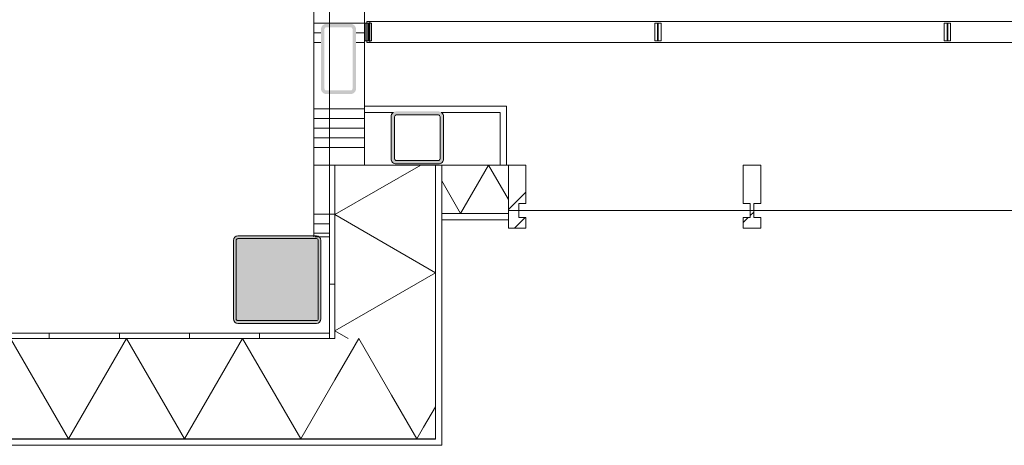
# Model space of a CAD drawing. Header units: millimetres. Extents: x -850 to 154668, y -24973 to 71030.
# Tile 12 of 212: x 24716 to 27525, y 16740 to 17955. Entities that reach past the tile are written whole.
import ezdxf

# ---------------------------------------------------------------- set-up
doc = ezdxf.new("R2010")
doc.units = ezdxf.units.MM
doc.header["$MEASUREMENT"] = 0
for name, color, linetype in [('22 NC Binnenwanden', 7, 'Continuous'), ('New_21 Buitenwanden', 7, 'Continuous'), ('New_21 Buitenwanden Doorsnede-arcering', 7, 'Continuous'), ('New_21 Buitenwanden Laagscheidingslijnen', 7, 'Continuous'), ('New_21 Vliesgevels', 7, 'Continuous'), ('New_21 Vliesgevels Doorsnede-arcering', 7, 'Continuous'), ('New_22 NC Binnenwanden', 7, 'Continuous'), ('New_22 NC Binnenwanden Doorsnede-arcering', 7, 'Continuous'), ('New_23 Vloeren', 7, 'Continuous'), ('New_34 Balustrades', 7, 'Continuous'), ('New_Z Ruimtefuncties Zone omranding', 7, 'Continuous'), ('S-COLS-____-OTLN.RVT S', 7, 'Continuous'), ('S-COLS-____-OTLN.RVT S 2D arcering', 7, 'Continuous'), ('S-COLS-____-OTLN.RVT S Doorsnede-arcering', 7, 'Continuous')]:
    doc.layers.add(name, color=color, linetype=linetype)
pattern_1 = [(90, (0, 0), (-200, 0), [])]
pattern_2 = [(45, (0, 0), (-176.7767, 176.7767), []), (45, (-35.36, 35.36), (-176.7767, 176.7767), []), (45, (-70.7, 70.7), (-176.7767, 176.7767), [])]

# ---------------------------------------------------------------- blocks, each defined once
blk = doc.blocks.new('Slab_3_2', base_point=(0, 51154.6))
at = {"layer": 'New_23 Vloeren', "color": 1, "linetype": 'Continuous', "lineweight": 0, "flags": 128}
blk.add_lwpolyline([(25650, 26210), (25650, 23015), (25600, 23015), (25600, 17060), (2, 17060), (-0.3, 51154.6)], dxfattribs=at)
blk = doc.blocks.new('*X931')
at = {"layer": 'New_21 Buitenwanden Doorsnede-arcering', "linetype": 'Continuous', "lineweight": 0, "true_color": 0xe9ebeb}
for points in [[(23850.8, 16757.9), (23700.8, 16757.9), (23700.8, 16757.8), (23850.8, 16757.8)], [(24150.8, 16757.9), (24000.8, 16757.9), (24000.8, 16757.8), (24150.8, 16757.8)], [(24450.8, 16757.9), (24300.8, 16757.9), (24300.8, 16757.8), (24450.8, 16757.8)], [(24750.8, 16757.9), (24600.8, 16757.9), (24600.8, 16757.8), (24750.8, 16757.8)], [(25050.8, 16757.9), (24900.8, 16757.9), (24900.8, 16757.8), (25050.8, 16757.8)], [(25350.8, 16757.9), (25200.8, 16757.9), (25200.8, 16757.8), (25350.8, 16757.8)], [(25650.8, 16757.9), (25500.8, 16757.9), (25500.8, 16757.8), (25650.8, 16757.8)], [(25902.1, 16757.9), (25800.8, 16757.9), (25800.8, 16757.8), (25902.1, 16757.8)]]:
    blk.add_hatch(color=254, dxfattribs=at).paths.add_polyline_path(points)
blk = doc.blocks.new('*X932')
at = {"layer": 'New_21 Buitenwanden Doorsnede-arcering', "linetype": 'Continuous', "lineweight": 0, "true_color": 0xe9ebeb}
blk.add_hatch(color=254, dxfattribs=at).paths.add_polyline_path([(25902.1, 16757.8), (25902.2, 16757.8), (25902.1, 16757.9)])
blk = doc.blocks.new('*X939')
at = {"layer": 'New_21 Buitenwanden Doorsnede-arcering', "linetype": 'Continuous', "lineweight": 0, "true_color": 0xe9ebeb}
for points in [[(23700.8, 17044.9), (23850.8, 17044.9), (23850.8, 17045), (23700.8, 17045)], [(24000.8, 17044.9), (24150.8, 17044.9), (24150.8, 17045), (24000.8, 17045)], [(24300.8, 17044.9), (24450.8, 17044.9), (24450.8, 17045), (24300.8, 17045)], [(24600.8, 17044.9), (24750.8, 17044.9), (24750.8, 17045), (24600.8, 17045)], [(24900.8, 17044.9), (25050.8, 17044.9), (25050.8, 17045), (24900.8, 17045)], [(25200.8, 17044.9), (25350.8, 17044.9), (25350.8, 17045), (25200.8, 17045)], [(25500.8, 17045), (25500.8, 17044.9), (25615, 17044.9), (25615, 17045)]]:
    blk.add_hatch(color=254, dxfattribs=at).paths.add_polyline_path(points)
blk = doc.blocks.new('*X940')
at = {"layer": 'New_21 Buitenwanden Doorsnede-arcering', "linetype": 'Continuous', "lineweight": 0, "true_color": 0xe9ebeb}
blk.add_hatch(color=254, dxfattribs=at).paths.add_polyline_path([(25615, 17044.9), (25615.1, 17044.9), (25615, 17045)])
blk = doc.blocks.new('*X947')
at = {"layer": 'New_21 Buitenwanden Doorsnede-arcering', "color": 254, "linetype": 'Continuous', "lineweight": 0, "true_color": 0xe9ebeb}
for p, q in [((23860.7, 16757.9), (23700, 17036.3)), ((23860.7, 16757.9), (24026.4, 17044.9)), ((24192.1, 16757.9), (24026.4, 17044.9)), ((24192.1, 16757.9), (24357.8, 17044.9)), ((24523.5, 16757.9), (24357.8, 17044.9)), ((24523.5, 16757.9), (24689.2, 17044.9)), ((24854.9, 16757.9), (24689.2, 17044.9)), ((24854.9, 16757.9), (25020.6, 17044.9)), ((25186.3, 16757.9), (25020.6, 17044.9)), ((25186.3, 16757.9), (25352, 17044.9)), ((25517.7, 16757.9), (25352, 17044.9)), ((25517.7, 16757.9), (25615.1, 16926.6))]:
    blk.add_line(p, q, dxfattribs=at)
blk = doc.blocks.new('*X948')
at = {"layer": 'New_21 Buitenwanden Doorsnede-arcering', "color": 254, "linetype": 'Continuous', "lineweight": 0, "true_color": 0xe9ebeb}
for p, q in [((25615.1, 16926.6), (25658.4, 17001.6)), ((25849.1, 16757.9), (25776.8, 16883.2)), ((25849.1, 16757.9), (25868.5, 16791.5))]:
    blk.add_line(p, q, dxfattribs=at)
blk = doc.blocks.new('*X955')
at = {"layer": 'New_21 Buitenwanden Doorsnede-arcering', "linetype": 'Continuous', "lineweight": 0, "true_color": 0xe9ebeb}
blk.add_hatch(color=254, dxfattribs=at).paths.add_polyline_path([(25902.1, 16757.9), (25902.2, 16757.8), (25902.2, 16757.9)])
blk = doc.blocks.new('*X956')
at = {"layer": 'New_21 Buitenwanden Doorsnede-arcering', "linetype": 'Continuous', "lineweight": 0, "true_color": 0xe9ebeb}
blk.add_hatch(color=254, dxfattribs=at).paths.add_polyline_path([(25615, 17045), (25615.1, 17044.9), (25615.1, 17045)])
blk = doc.blocks.new('*X957')
at = {"layer": 'New_21 Buitenwanden Doorsnede-arcering', "color": 254, "linetype": 'Continuous', "lineweight": 0, "true_color": 0xe9ebeb}
for p, q in [((25658.4, 17001.6), (25683.4, 17044.9)), ((25776.8, 16883.2), (25683.4, 17044.9)), ((25868.5, 16791.5), (25902.1, 16849.7))]:
    blk.add_line(p, q, dxfattribs=at)
blk = doc.blocks.new('Wall_152_2', base_point=(25600, 17060))
at = {"layer": 'New_21 Buitenwanden Doorsnede-arcering', "linetype": 'Continuous', "lineweight": 0, "true_color": 0xe9ebeb}
h = blk.add_hatch(dxfattribs=at)
h.set_pattern_fill('930_Lijnen_vert_200_0002', color=254, style=0, pattern_type=2)
h.set_pattern_definition(pattern_1)
h.paths.add_polyline_path([(25600, 17060), (23700, 17060), (23700, 17045), (25600, 17045)])
h = blk.add_hatch(dxfattribs=at)
h.set_pattern_fill('930_Lijnen_vert_200_0002', color=254, style=0, pattern_type=2)
h.set_pattern_definition(pattern_1)
h.paths.add_polyline_path([(25600, 17045), (25615, 17045), (25600, 17060)])
h = blk.add_hatch(dxfattribs=at)
h.set_pattern_fill('930_Lijnen_vert_200_0002', color=254, style=0, pattern_type=2)
h.set_pattern_definition(pattern_1)
h.paths.add_polyline_path([(25600, 17060), (25615, 17045), (25615, 17060)])
at = {"layer": 'New_21 Buitenwanden', "color": 8, "linetype": 'Continuous', "lineweight": 0, "true_color": 0x778488, "flags": 128}
for points in [[(25600, 17060), (23700, 17060)], [(25920.2, 16739.8), (25920.2, 16757.8)], [(23700, 16739.8), (25920.2, 16739.8)]]:
    blk.add_lwpolyline(points, dxfattribs=at)
at = {"layer": 'New_21 Buitenwanden Laagscheidingslijnen', "color": 8, "linetype": 'Continuous', "lineweight": 0, "true_color": 0x778488}
for p, q in [((25615, 17045), (25615, 17060)), ((25615, 17045), (23700, 17045)), ((25615.1, 17044.9), (23700, 17044.9)), ((25615.1, 17044.9), (25615.1, 17045)), ((25902.1, 16757.9), (25902.1, 17044.9)), ((23700, 16757.9), (25615.1, 16757.9)), ((23700, 16757.8), (25902.1, 16757.8)), ((25615.1, 16757.9), (25902.1, 16757.9)), ((25902.1, 16757.8), (25902.2, 16757.8)), ((25902.2, 16757.8), (25902.2, 16757.9))]:
    blk.add_line(p, q, dxfattribs=at)
at = {"layer": 'New_21 Buitenwanden', "color": 8, "lineweight": 0, "true_color": 0x778488}
for name in ['*X947', '*X939', '*X940', '*X956', '*X957', '*X948', '*X931', '*X932', '*X955']:
    blk.add_blockref(name, (0, 0), dxfattribs=at)
blk = doc.blocks.new('*X1186')
at = {"layer": 'New_21 Buitenwanden Doorsnede-arcering', "linetype": 'Continuous', "lineweight": 0, "true_color": 0xe9ebeb}
for points in [[(25902.1, 17398.7), (25902.2, 17398.7), (25902.2, 17539.8), (25902.1, 17539.8)], [(25902.1, 17098.7), (25902.2, 17098.7), (25902.2, 17248.7), (25902.1, 17248.7)], [(25902.1, 16798.7), (25902.2, 16798.7), (25902.2, 16948.7), (25902.1, 16948.7)]]:
    blk.add_hatch(color=254, dxfattribs=at).paths.add_polyline_path(points)
blk = doc.blocks.new('*X1187')
at = {"layer": 'New_21 Buitenwanden Doorsnede-arcering', "linetype": 'Continuous', "lineweight": 0, "true_color": 0xe9ebeb}
for points in [[(25615, 17398.7), (25615.1, 17398.7), (25615.1, 17539.8), (25615, 17539.8)], [(25615, 17098.7), (25615.1, 17098.7), (25615.1, 17248.7), (25615, 17248.7)]]:
    blk.add_hatch(color=254, dxfattribs=at).paths.add_polyline_path(points)
blk = doc.blocks.new('*X1188')
at = {"layer": 'New_21 Buitenwanden Doorsnede-arcering', "color": 254, "linetype": 'Continuous', "lineweight": 0, "true_color": 0xe9ebeb}
for p, q in [((25860, 17539.8), (25615.1, 17398.4)), ((25902.1, 17232.7), (25615.1, 17398.4)), ((25902.1, 17232.7), (25615.1, 17067)), ((25653.4, 17044.9), (25615.1, 17067))]:
    blk.add_line(p, q, dxfattribs=at)
blk = doc.blocks.new('Wall_168_2', base_point=(25600, 17539.8))
at = {"layer": 'New_21 Buitenwanden Doorsnede-arcering', "linetype": 'Continuous', "lineweight": 0, "true_color": 0xe9ebeb}
h = blk.add_hatch(dxfattribs=at)
h.set_pattern_fill('930_Lijnen_vert_200_0002', color=254, style=0, pattern_type=2)
h.set_pattern_definition([(179.9999, (0, 0), (0.0003, 200), [])])
h.paths.add_polyline_path([(25615, 17060), (25615, 17539.8), (25600, 17539.8), (25600, 17060)])
at = {"layer": 'New_21 Buitenwanden', "color": 8, "linetype": 'Continuous', "lineweight": 0, "true_color": 0x778488, "flags": 128}
for points in [[(25600, 17539.8), (25600, 17060)], [(25615, 17539.8), (25600, 17539.8)], [(25615.1, 17539.8), (25615, 17539.8)], [(25902.1, 17539.8), (25615.1, 17539.8)], [(25902.2, 17539.8), (25902.1, 17539.8)], [(25920.2, 17539.8), (25902.2, 17539.8)], [(25920.2, 16757.8), (25920.2, 17539.8)]]:
    blk.add_lwpolyline(points, dxfattribs=at)
at = {"layer": 'New_21 Buitenwanden Laagscheidingslijnen', "color": 8, "linetype": 'Continuous', "lineweight": 0, "true_color": 0x778488}
for p, q in [((25615, 17539.8), (25615, 17060)), ((25615.1, 17539.8), (25615.1, 17045)), ((25902.1, 17044.9), (25902.1, 17539.8)), ((25902.2, 16757.9), (25902.2, 17539.8)), ((25615, 17045), (25615, 17060)), ((25615.1, 17044.9), (25615.1, 17045)), ((25902.1, 16757.9), (25902.1, 17044.9)), ((25902.2, 16757.8), (25902.2, 16757.9))]:
    blk.add_line(p, q, dxfattribs=at)
at = {"layer": 'New_21 Buitenwanden', "color": 8, "lineweight": 0, "true_color": 0x778488}
for name in ['*X1187', '*X1188', '*X1186']:
    blk.add_blockref(name, (0, 0), dxfattribs=at)
blk = doc.blocks.new('*X1450')
at = {"layer": 'New_22 NC Binnenwanden Doorsnede-arcering', "color": 254, "linetype": 'Continuous', "lineweight": 0, "true_color": 0xe9ebeb}
for p, q in [((25600, 17400), (25555, 17400)), ((25600, 17372.6), (25555, 17372.6)), ((25600, 17345.1), (25555, 17345.1))]:
    blk.add_line(p, q, dxfattribs=at)
blk = doc.blocks.new('Wall_225_2', base_point=(25600, 17335))
at = {"layer": 'New_22 NC Binnenwanden', "color": 8, "linetype": 'Continuous', "lineweight": 0, "true_color": 0x778488, "flags": 128}
for points in [[(25600, 17539.8), (25555, 17539.8)], [(25555, 17539.8), (25555, 17335)], [(25600, 17335), (25600, 17539.8)], [(25559, 17335), (25600, 17335)]]:
    blk.add_lwpolyline(points, dxfattribs=at)
at = {"layer": 'New_22 NC Binnenwanden', "color": 8, "lineweight": 0, "true_color": 0x778488}
blk.add_blockref('*X1450', (0, 0), dxfattribs=at)
blk = doc.blocks.new('*X1599')
at = {"layer": 'New_21 Buitenwanden Doorsnede-arcering', "linetype": 'Continuous', "lineweight": 0, "true_color": 0xe9ebeb}
for points in [[(25920.1, 17401.7), (25920.1, 17401.6), (25950.9, 17401.6), (25950.9, 17401.7)], [(26100.9, 17401.7), (26100.9, 17401.6), (26110.2, 17401.6), (26110.2, 17401.7)]]:
    blk.add_hatch(color=254, dxfattribs=at).paths.add_polyline_path(points)
blk = doc.blocks.new('*X1600')
at = {"layer": 'New_21 Buitenwanden Doorsnede-arcering', "linetype": 'Continuous', "lineweight": 0, "true_color": 0xe9ebeb}
for points in [[(25950.9, 17539.8), (25920.1, 17539.8), (25920.1, 17539.7), (25950.9, 17539.7)], [(26100.9, 17539.8), (26100.9, 17539.7), (26110.2, 17539.7), (26110.2, 17539.8)]]:
    blk.add_hatch(color=254, dxfattribs=at).paths.add_polyline_path(points)
blk = doc.blocks.new('*X1601')
at = {"layer": 'New_21 Buitenwanden Doorsnede-arcering', "color": 254, "linetype": 'Continuous', "lineweight": 0, "true_color": 0xe9ebeb}
for p, q in [((25973.8, 17401.7), (26053.5, 17539.7)), ((26110.2, 17441.5), (26053.5, 17539.7)), ((25973.8, 17401.7), (25920.1, 17494.8))]:
    blk.add_line(p, q, dxfattribs=at)
blk = doc.blocks.new('Wall_285_2', base_point=(26110.2, 17539.8))
at = {"layer": 'New_21 Buitenwanden', "color": 8, "linetype": 'Continuous', "lineweight": 0, "true_color": 0x778488, "flags": 128}
for points in [[(26110.2, 17539.8), (25920.1, 17539.8)], [(25920.1, 17539.7), (25920.1, 17539.8)], [(25920.1, 17401.7), (25920.1, 17539.7)], [(26110.2, 17539.7), (26110.2, 17539.8)], [(26110.2, 17401.7), (26110.2, 17539.7)], [(25920.1, 17401.6), (25920.1, 17401.7)], [(25920.1, 17383.6), (25920.1, 17401.6)], [(26110.2, 17401.6), (26110.2, 17401.7)], [(26110.2, 17383.6), (26110.2, 17401.6)], [(25920.1, 17383.6), (26110.2, 17383.6)]]:
    blk.add_lwpolyline(points, dxfattribs=at)
at = {"layer": 'New_21 Buitenwanden Laagscheidingslijnen', "color": 8, "linetype": 'Continuous', "lineweight": 0, "true_color": 0x778488}
for p, q in [((26110.2, 17539.7), (25920.1, 17539.7)), ((25920.1, 17401.7), (26110.2, 17401.7)), ((25920.1, 17401.6), (26110.2, 17401.6))]:
    blk.add_line(p, q, dxfattribs=at)
at = {"layer": 'New_21 Buitenwanden', "color": 8, "lineweight": 0, "true_color": 0x778488}
for name in ['*X1600', '*X1601', '*X1599']:
    blk.add_blockref(name, (0, 0), dxfattribs=at)
blk = doc.blocks.new('Wall_286_2', base_point=(25699.8, 17689.8))
at = {"layer": '22 NC Binnenwanden', "color": 8, "linetype": 'Continuous', "lineweight": 0, "true_color": 0x778488, "flags": 128}
for points in [[(26105.2, 17707.8), (25699.8, 17707.8)], [(25699.8, 17707.8), (25699.8, 17689.8)], [(26105.2, 17707.8), (26105.2, 17689.8)], [(25699.8, 17689.8), (25782.9, 17689.8)], [(25918.1, 17689.8), (26087.2, 17689.8)]]:
    blk.add_lwpolyline(points, dxfattribs=at)
blk = doc.blocks.new('Wall_287_2', base_point=(26087.2, 17689.8))
at = {"layer": '22 NC Binnenwanden', "color": 8, "linetype": 'Continuous', "lineweight": 0, "true_color": 0x778488, "flags": 128}
for points in [[(26087.2, 17689.8), (26087.2, 17539.8)], [(26105.2, 17539.8), (26105.2, 17689.8)], [(26105.2, 17539.8), (26087.2, 17539.8)]]:
    blk.add_lwpolyline(points, dxfattribs=at)
blk = doc.blocks.new('Column_20_2', base_point=(25625.5, 17842.9))
at = {"layer": 'S-COLS-____-OTLN.RVT S Doorsnede-arcering', "linetype": 'Continuous', "lineweight": 0, "true_color": 0x778488}
h = blk.add_hatch(color=8, dxfattribs=at)
h.paths.add_polyline_path([(25660.5, 17742.9, 0.414214), (25675.5, 17757.9), (25675.5, 17927.9, 0.414214), (25660.5, 17942.9), (25590.5, 17942.9, 0.414214), (25575.5, 17927.9), (25575.5, 17757.9, 0.414214), (25590.5, 17742.9)])
h.paths.add_polyline_path([(25665.5, 17927.9), (25665.5, 17757.9, -0.414214), (25660.5, 17752.9), (25590.5, 17752.9, -0.414214), (25585.5, 17757.9), (25585.5, 17927.9, -0.414214), (25590.5, 17932.9), (25660.5, 17932.9, -0.414214)], flags=0)
blk = doc.blocks.new('Column_23_2', base_point=(25850.5, 17618))
at = {"layer": 'S-COLS-____-OTLN.RVT S Doorsnede-arcering', "linetype": 'Continuous', "lineweight": 0, "true_color": 0x778488}
h = blk.add_hatch(color=8, dxfattribs=at)
h.paths.add_polyline_path([(25775.5, 17678), (25775.5, 17558, 0.414214), (25790.5, 17543), (25910.5, 17543, 0.414214), (25925.5, 17558), (25925.5, 17678, 0.231573), (25919.7, 17689.8), (25781.3, 17689.8, 0.231573)])
h.paths.add_polyline_path([(25785.5, 17558), (25785.5, 17678, -0.414214), (25790.5, 17683), (25910.5, 17683, -0.414214), (25915.5, 17678), (25915.5, 17558, -0.414214), (25910.5, 17553), (25790.5, 17553, -0.414214)], flags=0)
blk.add_hatch(color=8, dxfattribs=at).paths.add_polyline_path([(25790.5, 17693, 0.166655), (25781.3, 17689.8), (25919.7, 17689.8, 0.166655), (25910.5, 17693)])
at = {"layer": 'S-COLS-____-OTLN.RVT S', "color": 9, "linetype": 'Continuous', "lineweight": 0, "flags": 128}
for points in [[(25775.5, 17678), (25775.5, 17558, 0.414214), (25790.5, 17543), (25910.5, 17543, 0.414214), (25925.5, 17558), (25925.5, 17678, 0.231573), (25919.7, 17689.8)], [(25781.3, 17689.8, 0.231573), (25775.5, 17678)]]:
    blk.add_lwpolyline(points, format="xyb", dxfattribs=at)
blk.add_lwpolyline([(25785.5, 17558), (25785.5, 17678, -0.414214), (25790.5, 17683), (25910.5, 17683, -0.414214), (25915.5, 17678), (25915.5, 17558, -0.414214), (25910.5, 17553), (25790.5, 17553, -0.414214)], format="xyb", close=True, dxfattribs=at)
blk = doc.blocks.new('Column 311[150]_2', base_point=(0.5, 3))
at = {"layer": 'S-COLS-____-OTLN.RVT S 2D arcering', "linetype": 'Continuous', "lineweight": 0, "true_color": 0x778488}
h = blk.add_hatch(color=8, dxfattribs=at)
h.paths.add_polyline_path([(25325.5, 17101), (25326.5, 17096), (25329.3, 17091.8), (25333.5, 17088.9), (25338.5, 17088), (25562.5, 17088), (25567.5, 17088.9), (25571.7, 17091.8), (25574.5, 17096), (25575.5, 17101), (25575.5, 17325), (25574.5, 17329.9), (25571.7, 17334.1), (25567.5, 17337), (25562.5, 17338), (25338.5, 17338), (25333.5, 17337), (25329.3, 17334.1), (25326.5, 17329.9), (25325.5, 17325)])
h.paths.add_polyline_path([(25562.5, 17096), (25338.5, 17096), (25336.6, 17096.3), (25335, 17097.4), (25333.9, 17099), (25333.5, 17101), (25333.5, 17325), (25333.9, 17326.9), (25335, 17328.5), (25336.6, 17329.6), (25338.5, 17330), (25562.5, 17330), (25564.4, 17329.6), (25566.1, 17328.5), (25567.1, 17326.9), (25567.5, 17325), (25567.5, 17101), (25567.1, 17099), (25566.1, 17097.4), (25564.4, 17096.3)], flags=0)
blk.add_hatch(color=8, dxfattribs=at).paths.add_polyline_path([(25562.5, 17330), (25338.5, 17330), (25336.6, 17329.6), (25335, 17328.5), (25333.9, 17326.9), (25333.5, 17325), (25333.5, 17101), (25333.9, 17099), (25335, 17097.4), (25336.6, 17096.3), (25338.5, 17096), (25562.5, 17096), (25564.4, 17096.3), (25566.1, 17097.4), (25567.1, 17099), (25567.5, 17101), (25567.5, 17325), (25567.1, 17326.9), (25566.1, 17328.5), (25564.4, 17329.6)])
at = {"layer": 'S-COLS-____-OTLN.RVT S', "color": 1, "linetype": 'Continuous', "lineweight": 0}
for p, q in [((25333.5, 17337), (25329.3, 17334.1)), ((25338.5, 17338), (25333.5, 17337)), ((25562.5, 17338), (25338.5, 17338)), ((25567.5, 17337), (25562.5, 17338)), ((25571.7, 17334.1), (25567.5, 17337)), ((25326.5, 17329.9), (25325.5, 17325)), ((25325.5, 17325), (25325.5, 17101)), ((25329.3, 17334.1), (25326.5, 17329.9)), ((25333.5, 17325), (25333.9, 17326.9)), ((25333.5, 17101), (25333.5, 17325)), ((25333.9, 17326.9), (25335, 17328.5)), ((25335, 17328.5), (25336.6, 17329.6)), ((25336.6, 17329.6), (25338.5, 17330)), ((25338.5, 17330), (25562.5, 17330)), ((25562.5, 17330), (25564.4, 17329.6)), ((25564.4, 17329.6), (25566.1, 17328.5)), ((25566.1, 17328.5), (25567.1, 17326.9)), ((25567.1, 17326.9), (25567.5, 17325)), ((25567.5, 17325), (25567.5, 17101)), ((25574.5, 17329.9), (25571.7, 17334.1)), ((25575.5, 17325), (25574.5, 17329.9)), ((25575.5, 17101), (25575.5, 17325)), ((25325.5, 17101), (25326.5, 17096)), ((25326.5, 17096), (25329.3, 17091.8)), ((25329.3, 17091.8), (25333.5, 17088.9)), ((25333.9, 17099), (25333.5, 17101)), ((25333.5, 17088.9), (25338.5, 17088)), ((25335, 17097.4), (25333.9, 17099)), ((25336.6, 17096.3), (25335, 17097.4)), ((25338.5, 17096), (25336.6, 17096.3)), ((25562.5, 17096), (25338.5, 17096)), ((25338.5, 17088), (25562.5, 17088)), ((25564.4, 17096.3), (25562.5, 17096)), ((25562.5, 17088), (25567.5, 17088.9)), ((25566.1, 17097.4), (25564.4, 17096.3)), ((25567.1, 17099), (25566.1, 17097.4)), ((25567.5, 17101), (25567.1, 17099)), ((25567.5, 17088.9), (25571.7, 17091.8)), ((25571.7, 17091.8), (25574.5, 17096)), ((25574.5, 17096), (25575.5, 17101))]:
    blk.add_line(p, q, dxfattribs=at)
blk = doc.blocks.new('Railing_23_2')
at = {"layer": 'New_34 Balustrades', "color": 9, "linetype": 'Continuous', "lineweight": 0}
for p, q in [((25701.8, 17945), (25701.8, 17895)), ((25711.8, 17945), (25701.8, 17945)), ((25706.8, 17950), (25706.8, 17890)), ((29836.8, 17950), (25706.8, 17950)), ((25711.8, 17895), (25711.8, 17945)), ((26527.8, 17945), (26527.8, 17895)), ((26537.8, 17945), (26527.8, 17945)), ((26537.8, 17895), (26537.8, 17945)), ((27353.8, 17945), (27353.8, 17895)), ((27363.8, 17945), (27353.8, 17945)), ((27363.8, 17895), (27363.8, 17945)), ((28179.8, 17945), (28179.8, 17895)), ((28189.8, 17945), (28179.8, 17945)), ((28189.8, 17895), (28189.8, 17945)), ((29005.8, 17945), (29005.8, 17895)), ((29015.8, 17945), (29005.8, 17945)), ((29015.8, 17895), (29015.8, 17945)), ((29831.8, 17945), (29831.8, 17895)), ((29841.8, 17945), (29831.8, 17945)), ((29836.8, 17890), (29836.8, 17950)), ((29841.8, 17895), (29841.8, 17945)), ((25701.8, 17895), (25711.8, 17895)), ((25706.8, 17890), (29836.8, 17890)), ((26527.8, 17895), (26537.8, 17895)), ((27353.8, 17895), (27363.8, 17895)), ((28179.8, 17895), (28189.8, 17895)), ((29005.8, 17895), (29015.8, 17895)), ((29831.8, 17895), (29841.8, 17895))]:
    blk.add_line(p, q, dxfattribs=at)
blk = doc.blocks.new('Railing_24_2')
at = {"layer": 'New_34 Balustrades', "color": 9, "linetype": 'Continuous', "lineweight": 0}
for p, q in [((25710, 17945), (25710, 17895)), ((25720, 17945), (25710, 17945)), ((25715, 17950), (25715, 17890)), ((29845, 17950), (25715, 17950)), ((25720, 17895), (25720, 17945)), ((26536, 17945), (26536, 17895)), ((26546, 17945), (26536, 17945)), ((26546, 17895), (26546, 17945)), ((27362, 17945), (27362, 17895)), ((27372, 17945), (27362, 17945)), ((27372, 17895), (27372, 17945)), ((28188, 17945), (28188, 17895)), ((28198, 17945), (28188, 17945)), ((28198, 17895), (28198, 17945)), ((29014, 17945), (29014, 17895)), ((29024, 17945), (29014, 17945)), ((29024, 17895), (29024, 17945)), ((29840, 17945), (29840, 17895)), ((29850, 17945), (29840, 17945)), ((29845, 17890), (29845, 17950)), ((29850, 17895), (29850, 17945)), ((25710, 17895), (25720, 17895)), ((25715, 17890), (29845, 17890)), ((26536, 17895), (26546, 17895)), ((27362, 17895), (27372, 17895)), ((28188, 17895), (28198, 17895)), ((29014, 17895), (29024, 17895)), ((29840, 17895), (29850, 17895))]:
    blk.add_line(p, q, dxfattribs=at)
blk = doc.blocks.new('Curtain Wall_106_2')
at = {"layer": 'New_21 Vliesgevels Doorsnede-arcering', "linetype": 'Continuous', "lineweight": 0, "true_color": 0x000000}
h = blk.add_hatch(dxfattribs=at)
h.set_pattern_fill('505_Aluminium_0002', color=18, style=0, pattern_type=2)
h.set_pattern_definition(pattern_2)
h.paths.add_polyline_path([(26140.2, 17429.8), (26160.2, 17429.8), (26160.2, 17539.8), (26110.2, 17539.8), (26110.2, 17359.8), (26160.2, 17359.8), (26160.2, 17389.8), (26140.2, 17389.8)])
h = blk.add_hatch(dxfattribs=at)
h.set_pattern_fill('505_Aluminium_0002', color=18, style=0, pattern_type=2)
h.set_pattern_definition(pattern_2)
h.paths.add_polyline_path([(26810.2, 17429.8), (26830.2, 17429.8), (26830.2, 17539.8), (26780.2, 17539.8), (26780.2, 17429.8), (26800.2, 17429.8), (26800.2, 17389.8), (26780.2, 17389.8), (26780.2, 17359.8), (26830.2, 17359.8), (26830.2, 17389.8), (26810.2, 17389.8)])
h = blk.add_hatch(dxfattribs=at)
h.set_pattern_fill('505_Aluminium_0002', color=18, style=0, pattern_type=2)
h.set_pattern_definition(pattern_2)
h.paths.add_polyline_path([(28810.2, 17429.8), (28830.2, 17429.8), (28830.2, 17539.8), (28780.2, 17539.8), (28780.2, 17429.8), (28800.2, 17429.8), (28800.2, 17389.8), (28780.2, 17389.8), (28780.2, 17359.8), (28830.2, 17359.8), (28830.2, 17389.8), (28810.2, 17389.8)])
h = blk.add_hatch(dxfattribs=at)
h.set_pattern_fill('505_Aluminium_0002', color=18, style=0, pattern_type=2)
h.set_pattern_definition(pattern_2)
h.paths.add_polyline_path([(29470.2, 17429.8), (29470.2, 17389.8), (29450.2, 17389.8), (29450.2, 17359.8), (29500.2, 17359.8), (29500.2, 17539.8), (29450.2, 17539.8), (29450.2, 17429.8)])
at = {"layer": 'New_21 Vliesgevels', "color": 1, "linetype": 'Continuous', "lineweight": 0}
for p, q in [((26160.2, 17539.8), (26110.2, 17539.8)), ((26110.2, 17539.8), (26110.2, 17359.8)), ((26160.2, 17539.8), (26160.2, 17429.8)), ((26780.2, 17539.8), (26780.2, 17429.8)), ((26830.2, 17539.8), (26780.2, 17539.8)), ((26830.2, 17539.8), (26830.2, 17429.8)), ((28830.2, 17539.8), (28780.2, 17539.8)), ((28780.2, 17539.8), (28780.2, 17429.8)), ((28830.2, 17539.8), (28830.2, 17429.8)), ((29450.2, 17539.8), (29450.2, 17429.8)), ((29500.2, 17539.8), (29450.2, 17539.8)), ((29500.2, 17539.8), (29500.2, 17359.8)), ((26140.2, 17429.8), (26140.2, 17389.8)), ((26160.2, 17429.8), (26140.2, 17429.8)), ((26800.2, 17429.8), (26780.2, 17429.8)), ((26800.2, 17429.8), (26800.2, 17389.8)), ((26810.2, 17429.8), (26810.2, 17389.8)), ((26830.2, 17429.8), (26810.2, 17429.8)), ((28800.2, 17429.8), (28780.2, 17429.8)), ((28800.2, 17429.8), (28800.2, 17389.8)), ((28810.2, 17429.8), (28810.2, 17389.8)), ((28830.2, 17429.8), (28810.2, 17429.8)), ((29470.2, 17429.8), (29450.2, 17429.8)), ((29470.2, 17429.8), (29470.2, 17389.8)), ((26110.2, 17409.8), (26805.2, 17409.8)), ((26805.2, 17409.8), (28805.2, 17409.8)), ((28805.2, 17409.8), (29500.2, 17409.8)), ((26160.2, 17389.8), (26140.2, 17389.8)), ((26160.2, 17389.8), (26160.2, 17359.8)), ((26780.2, 17389.8), (26780.2, 17359.8)), ((26800.2, 17389.8), (26780.2, 17389.8)), ((26830.2, 17389.8), (26810.2, 17389.8)), ((26830.2, 17389.8), (26830.2, 17359.8)), ((28780.2, 17389.8), (28780.2, 17359.8)), ((28800.2, 17389.8), (28780.2, 17389.8)), ((28830.2, 17389.8), (28810.2, 17389.8)), ((28830.2, 17389.8), (28830.2, 17359.8)), ((29470.2, 17389.8), (29450.2, 17389.8)), ((29450.2, 17389.8), (29450.2, 17359.8)), ((26160.2, 17359.8), (26110.2, 17359.8)), ((26830.2, 17359.8), (26780.2, 17359.8)), ((28830.2, 17359.8), (28780.2, 17359.8)), ((29500.2, 17359.8), (29450.2, 17359.8))]:
    blk.add_line(p, q, dxfattribs=at)
blk = doc.blocks.new('*X2974')
at = {"layer": 'New_22 NC Binnenwanden Doorsnede-arcering', "color": 254, "linetype": 'Continuous', "lineweight": 0, "true_color": 0xe9ebeb}
for p, q in [((25677.9, 17945.1), (25555, 17945.1)), ((25700, 17945.1), (25677.9, 17945.1)), ((25575, 17917.7), (25555, 17917.7)), ((25677.9, 17917.7), (25675.5, 17917.7)), ((25700, 17917.7), (25677.9, 17917.7)), ((25575, 17890.3), (25555, 17890.3)), ((25677.9, 17890.3), (25675.5, 17890.3)), ((25700, 17890.3), (25677.9, 17890.3)), ((25677.9, 17700), (25555, 17700)), ((25677.9, 17672.6), (25555, 17672.6)), ((25700, 17700), (25677.9, 17700)), ((25700, 17672.6), (25677.9, 17672.6)), ((25677.9, 17645.1), (25555, 17645.1)), ((25700, 17645.1), (25677.9, 17645.1)), ((25677.9, 17617.7), (25555, 17617.7)), ((25700, 17617.7), (25677.9, 17617.7)), ((25677.9, 17590.3), (25555, 17590.3)), ((25700, 17590.3), (25677.9, 17590.3))]:
    blk.add_line(p, q, dxfattribs=at)
blk = doc.blocks.new('Wall_578_2', base_point=(25700, 17539.8))
at = {"layer": 'New_22 NC Binnenwanden', "color": 8, "linetype": 'Continuous', "lineweight": 0, "true_color": 0x778488, "flags": 128}
for points in [[(25700, 17539.8), (25700, 21585)], [(25555, 21335), (25555, 17539.8)], [(25555, 17539.8), (25700, 17539.8)]]:
    blk.add_lwpolyline(points, dxfattribs=at)
at = {"layer": 'New_22 NC Binnenwanden', "color": 8, "lineweight": 0, "true_color": 0x778488}
blk.add_blockref('*X2974', (0, 0), dxfattribs=at)

msp = doc.modelspace()

# ---------------------------------------------------------------- linework, layer by layer
at = {"layer": 'New_Z Ruimtefuncties Zone omranding', "color": 21, "linetype": 'Continuous', "lineweight": 0, "true_color": 0xffaa55, "flags": 128}
msp.add_lwpolyline([(21699.7, 17060), (25599.7, 17060), (25599, 21585), (25599, 21585), (25599, 24215), (21699.7, 24215)], close=True, dxfattribs=at)

# ---------------------------------------------------------------- block references
at = {"layer": '22 NC Binnenwanden', "color": 8, "lineweight": 0, "true_color": 0x778488}
for name, p in [('Wall_286_2', (25699.8, 17689.8)), ('Wall_287_2', (26087.2, 17689.8))]:
    msp.add_blockref(name, p, dxfattribs=at)
at = {"layer": 'New_21 Buitenwanden', "color": 8, "lineweight": 0, "true_color": 0x778488}
for name, p in [('Wall_168_2', (25600, 17539.8)), ('Wall_285_2', (26110.2, 17539.8)), ('Wall_152_2', (25600, 17060))]:
    msp.add_blockref(name, p, dxfattribs=at)
at = {"layer": 'New_21 Vliesgevels', "linetype": 'Continuous', "lineweight": 0}
msp.add_blockref('Curtain Wall_106_2', (0, 0), dxfattribs=at)
at = {"layer": 'New_22 NC Binnenwanden', "color": 8, "lineweight": 0, "true_color": 0x778488}
for name, p in [('Wall_578_2', (25700, 17539.8)), ('Wall_225_2', (25600, 17335))]:
    msp.add_blockref(name, p, dxfattribs=at)
at = {"layer": 'New_23 Vloeren', "color": 1, "linetype": 'Continuous', "lineweight": 0}
msp.add_blockref('Slab_3_2', (0, 51154.6), dxfattribs=at)
at = {"layer": 'New_34 Balustrades', "color": 9, "linetype": 'Continuous', "lineweight": 0}
for name in ['Railing_23_2', 'Railing_24_2']:
    msp.add_blockref(name, (0, 0), dxfattribs=at)
at = {"layer": 'S-COLS-____-OTLN.RVT S', "color": 3, "lineweight": 0}
for name, p in [('Column_20_2', (25625.5, 17842.9)), ('Column_23_2', (25850.5, 17618))]:
    msp.add_blockref(name, p, dxfattribs=at)
at = {"layer": 'S-COLS-____-OTLN.RVT S', "color": 1, "linetype": 'Continuous', "lineweight": 0}
msp.add_blockref('Column 311[150]_2', (0.5, 3), dxfattribs=at)

doc.saveas('drawing.dxf')
